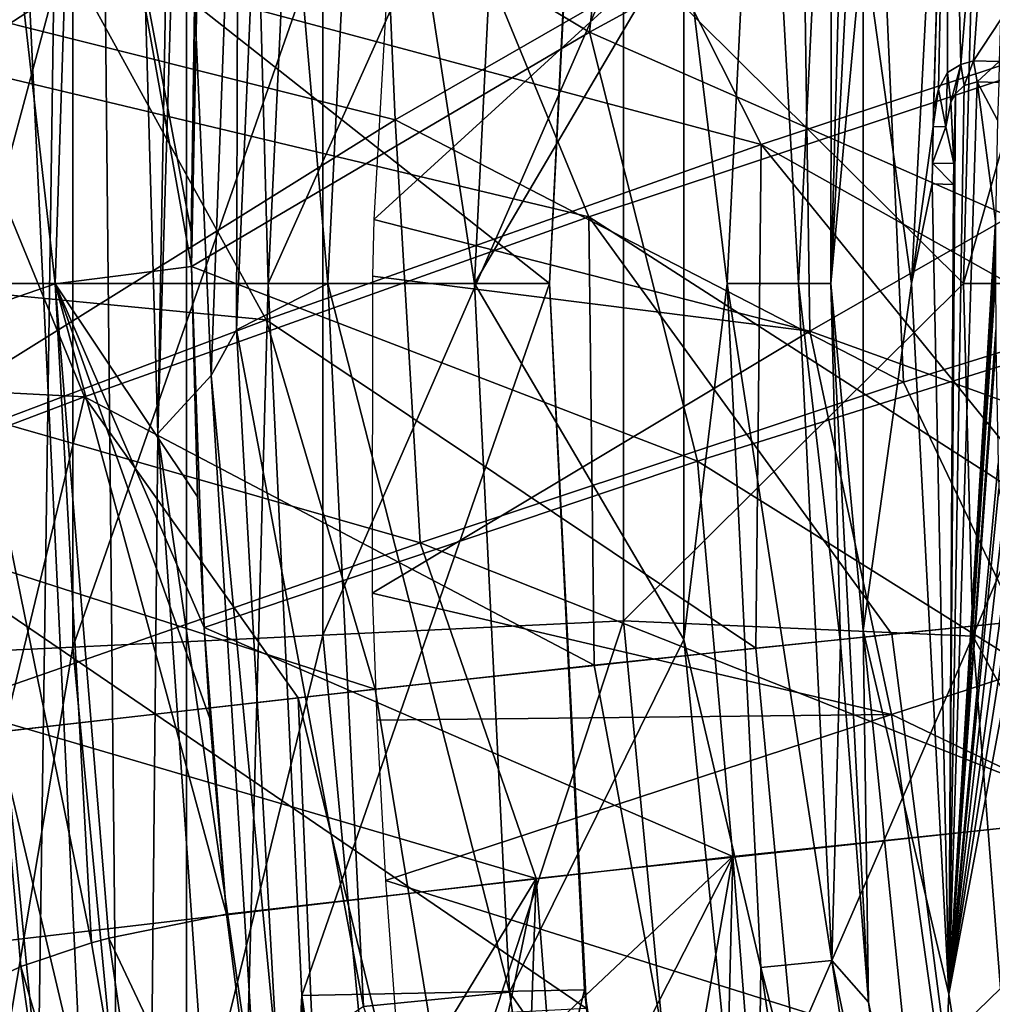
# Model space of a CAD drawing. Header units: millimetres. Extents: x -65 to 65, y -82 to 87.
# Tile 41 of 223: x -19.12 to -16.7, y 2.21 to 4.66. Entities that reach past the tile are written whole.
import ezdxf

# ---------------------------------------------------------------- set-up
doc = ezdxf.new("R2010")
doc.units = ezdxf.units.MM
doc.header["$LTSCALE"] = 101.851852
for name, color, linetype in [('10', 7, 'CONTINUOUS'), ('13', 7, 'CONTINUOUS'), ('14', 7, 'CONTINUOUS'), ('161', 7, 'CONTINUOUS'), ('162', 7, 'CONTINUOUS'), ('3', 7, 'CONTINUOUS'), ('469', 7, 'CONTINUOUS'), ('470', 7, 'CONTINUOUS'), ('471', 7, 'CONTINUOUS'), ('472', 7, 'CONTINUOUS'), ('473', 7, 'CONTINUOUS'), ('474', 7, 'CONTINUOUS'), ('477', 7, 'CONTINUOUS'), ('479', 7, 'CONTINUOUS'), ('482', 7, 'CONTINUOUS'), ('483', 7, 'CONTINUOUS'), ('484', 7, 'CONTINUOUS'), ('486', 7, 'CONTINUOUS'), ('488', 7, 'CONTINUOUS'), ('490', 7, 'CONTINUOUS'), ('494', 7, 'CONTINUOUS'), ('646', 7, 'CONTINUOUS'), ('647', 7, 'CONTINUOUS'), ('648', 7, 'CONTINUOUS'), ('649', 7, 'CONTINUOUS'), ('650', 7, 'CONTINUOUS'), ('651', 7, 'CONTINUOUS'), ('652', 7, 'CONTINUOUS'), ('653', 7, 'CONTINUOUS'), ('654', 7, 'CONTINUOUS'), ('655', 7, 'CONTINUOUS'), ('656', 7, 'CONTINUOUS'), ('657', 7, 'CONTINUOUS'), ('667', 7, 'CONTINUOUS'), ('668', 7, 'CONTINUOUS'), ('669', 7, 'CONTINUOUS'), ('670', 7, 'CONTINUOUS'), ('776', 7, 'CONTINUOUS'), ('801', 7, 'CONTINUOUS'), ('806', 7, 'CONTINUOUS'), ('807', 7, 'CONTINUOUS'), ('808', 7, 'CONTINUOUS'), ('809', 7, 'CONTINUOUS'), ('810', 7, 'CONTINUOUS')]:
    doc.layers.add(name, color=color, linetype=linetype)

msp = doc.modelspace()

# ---------------------------------------------------------------- linework, layer by layer
at = {"layer": '10', "color": 7, "linetype": 'CONTINUOUS', "true_color": 0xebebeb}
for points in [[(-18.162, 5.285, 122.3084), (-16.4056, 4.5964, 123.0203), (-16.9545, 5.9991, 122.5654), (-18.162, 5.285, 122.3084)], [(-16.4056, 4.5964, 123.0203), (-15.0671, 5.0062, 123.3398), (-16.9545, 5.9991, 122.5654), (-16.4056, 4.5964, 123.0203)], [(-19.2969, 4.5466, 122.0427), (-18.162, 5.285, 122.3084), (-19.616, 5.4623, 121.7437), (-19.2969, 4.5466, 122.0427)], [(-19.2969, 4.5466, 122.0427), (-17.7025, 4.1658, 122.6785), (-18.162, 5.285, 122.3084), (-19.2969, 4.5466, 122.0427)], [(-17.7025, 4.1658, 122.6785), (-16.4056, 4.5964, 123.0203), (-18.162, 5.285, 122.3084), (-17.7025, 4.1658, 122.6785)], [(-17.7025, 4.1658, 122.6785), (-16.2045, 3.2025, 123.3263), (-16.4056, 4.5964, 123.0203), (-17.7025, 4.1658, 122.6785)], [(-20.3599, 3.7912, 121.77), (-18.9569, 3.7184, 122.3161), (-19.2969, 4.5466, 122.0427), (-20.3599, 3.7912, 121.77)], [(-18.9569, 3.7184, 122.3161), (-17.7025, 4.1658, 122.6785), (-19.2969, 4.5466, 122.0427), (-18.9569, 3.7184, 122.3161)], [(-18.9569, 3.7184, 122.3161), (-17.6888, 3.0503, 122.8722), (-17.7025, 4.1658, 122.6785), (-18.9569, 3.7184, 122.3161)], [(-17.6888, 3.0503, 122.8722), (-16.9486, 3.128, 123.1042), (-17.7025, 4.1658, 122.6785), (-17.6888, 3.0503, 122.8722)], [(-16.9486, 3.128, 123.1042), (-16.2045, 3.2025, 123.3263), (-17.7025, 4.1658, 122.6785), (-16.9486, 3.128, 123.1042)], [(-20.1687, 3.2582, 121.9344), (-18.9569, 3.7184, 122.3161), (-20.3599, 3.7912, 121.77), (-20.1687, 3.2582, 121.9344)], [(-20.1687, 3.2582, 121.9344), (-19.1572, 2.886, 122.3786), (-18.9569, 3.7184, 122.3161), (-20.1687, 3.2582, 121.9344)], [(-19.1572, 2.886, 122.3786), (-18.4251, 2.9697, 122.6303), (-18.9569, 3.7184, 122.3161), (-19.1572, 2.886, 122.3786)], [(-18.4251, 2.9697, 122.6303), (-17.6888, 3.0503, 122.8722), (-18.9569, 3.7184, 122.3161), (-18.4251, 2.9697, 122.6303)]]:
    msp.add_3dface(points, dxfattribs=at)
at = {"layer": '13', "color": 7, "linetype": 'CONTINUOUS', "true_color": 0xebebeb}
for points in [[(-17.344, 2.5745, 120.8503), (-16.0738, 2.7083, 121.2532), (-16.857, -3.6906, 122.0085), (-17.344, 2.5745, 120.8503)], [(-16.857, -3.6906, 122.0085), (-16.0738, 2.7083, 121.2532), (-16.1232, -5.0346, 122.4742), (-16.857, -3.6906, 122.0085)], [(-18.6033, 2.4315, 120.4167), (-17.344, 2.5745, 120.8503), (-18.4838, 1.4991, 120.6059), (-18.6033, 2.4315, 120.4167)], [(-18.4838, 1.4991, 120.6059), (-17.344, 2.5745, 120.8503), (-18.3339, 0.635, 120.796), (-18.4838, 1.4991, 120.6059)], [(-18.3339, 0.635, 120.796), (-17.344, 2.5745, 120.8503), (-17.9483, -0.9069, 121.179), (-18.3339, 0.635, 120.796)], [(-17.9483, -0.9069, 121.179), (-17.344, 2.5745, 120.8503), (-17.4627, -2.317, 121.5767), (-17.9483, -0.9069, 121.179)], [(-17.4627, -2.317, 121.5767), (-17.344, 2.5745, 120.8503), (-16.857, -3.6906, 122.0085), (-17.4627, -2.317, 121.5767)]]:
    msp.add_3dface(points, dxfattribs=at)
at = {"layer": '14', "color": 7, "linetype": 'CONTINUOUS', "true_color": 0xebebeb}
for points in [[(-17.5355, 6.1546, 120.0946), (-17.7007, 4.6254, 120.3604), (-18.6674, 5.2058, 119.888), (-17.5355, 6.1546, 120.0946)], [(-16.6652, 5.1896, 120.6027), (-17.7007, 4.6254, 120.3604), (-17.5355, 6.1546, 120.0946), (-16.6652, 5.1896, 120.6027)], [(-17.7007, 4.6254, 120.3604), (-18.6907, 4.0422, 120.1089), (-18.6674, 5.2058, 119.888), (-17.7007, 4.6254, 120.3604)], [(-18.6674, 5.2058, 119.888), (-18.6907, 4.0422, 120.1089), (-18.6799, 4.9183, 119.9424), (-18.6674, 5.2058, 119.888)], [(-17.7007, 4.6254, 120.3604), (-16.6652, 5.1896, 120.6027), (-16.1712, 3.9535, 121.0066), (-17.7007, 4.6254, 120.3604)], [(-18.6799, 4.9183, 119.9424), (-18.6907, 4.0422, 120.1089), (-18.6914, 4.1286, 120.0925), (-18.6799, 4.9183, 119.9424)], [(-18.6907, 4.0422, 120.1089), (-17.7007, 4.6254, 120.3604), (-17.4316, 3.5584, 120.6547), (-18.6907, 4.0422, 120.1089)], [(-17.4316, 3.5584, 120.6547), (-17.7007, 4.6254, 120.3604), (-16.1712, 3.9535, 121.0066), (-17.4316, 3.5584, 120.6547)], [(-18.6756, 3.4698, 120.2179), (-18.6907, 4.0422, 120.1089), (-18.6591, 3.1445, 120.28), (-18.6756, 3.4698, 120.2179)], [(-18.6591, 3.1445, 120.28), (-18.6907, 4.0422, 120.1089), (-17.4316, 3.5584, 120.6547), (-18.6591, 3.1445, 120.28)], [(-16.0738, 2.7083, 121.2532), (-17.4316, 3.5584, 120.6547), (-16.1712, 3.9535, 121.0066), (-16.0738, 2.7083, 121.2532)], [(-17.344, 2.5745, 120.8503), (-18.6591, 3.1445, 120.28), (-17.4316, 3.5584, 120.6547), (-17.344, 2.5745, 120.8503)], [(-16.0738, 2.7083, 121.2532), (-17.344, 2.5745, 120.8503), (-17.4316, 3.5584, 120.6547), (-16.0738, 2.7083, 121.2532)], [(-17.344, 2.5745, 120.8503), (-18.6033, 2.4315, 120.4167), (-18.6591, 3.1445, 120.28), (-17.344, 2.5745, 120.8503)], [(-18.6591, 3.1445, 120.28), (-18.6033, 2.4315, 120.4167), (-18.6444, 2.9176, 120.3233), (-18.6591, 3.1445, 120.28)]]:
    msp.add_3dface(points, dxfattribs=at)
at = {"layer": '161', "color": 7, "linetype": 'CONTINUOUS', "true_color": 0xebebeb}
for points in [[(-18.6033, 2.4315, 120.4167), (-18.4838, 1.4991, 120.6059), (-18.896, 2.3711, 120.2528), (-18.6033, 2.4315, 120.4167)], [(-19.1148, 2.301, 119.9998), (-18.9395, 2.3596, 120.2152), (-18.666, 0.77, 120.5878), (-19.1148, 2.301, 119.9998)], [(-18.9395, 2.3596, 120.2152), (-18.896, 2.3711, 120.2528), (-18.666, 0.77, 120.5878), (-18.9395, 2.3596, 120.2152)], [(-18.896, 2.3711, 120.2528), (-18.4838, 1.4991, 120.6059), (-18.666, 0.77, 120.5878), (-18.896, 2.3711, 120.2528)], [(-19.1674, 2.2763, 119.8981), (-19.1148, 2.301, 119.9998), (-18.8848, 0.6915, 120.3364), (-19.1674, 2.2763, 119.8981)], [(-19.1148, 2.301, 119.9998), (-18.666, 0.77, 120.5878), (-18.8848, 0.6915, 120.3364), (-19.1148, 2.301, 119.9998)], [(-19.2331, 2.2293, 119.6872), (-19.1674, 2.2763, 119.8981), (-18.8848, 0.6915, 120.3364), (-19.2331, 2.2293, 119.6872)], [(-19.25, 2.1949, 119.5164), (-19.2331, 2.2293, 119.6872), (-19.0051, 0.6242, 120.0226), (-19.25, 2.1949, 119.5164)], [(-19.0051, 0.6242, 120.0226), (-19.2331, 2.2293, 119.6872), (-18.8848, 0.6915, 120.3364), (-19.0051, 0.6242, 120.0226)]]:
    msp.add_3dface(points, dxfattribs=at)
at = {"layer": '162', "color": 7, "linetype": 'CONTINUOUS', "true_color": 0xebebeb}
for points in [[(-19.0291, 3.9995, 119.9027), (-19.2084, 5.5673, 119.2735), (-18.9766, 5.6413, 119.5918), (-19.0291, 3.9995, 119.9027)], [(-18.6907, 4.0422, 120.1089), (-19.0291, 3.9995, 119.9027), (-18.9766, 5.6413, 119.5918), (-18.6907, 4.0422, 120.1089)], [(-18.6914, 4.1286, 120.0925), (-18.6907, 4.0422, 120.1089), (-18.9766, 5.6413, 119.5918), (-18.6914, 4.1286, 120.0925)], [(-18.6799, 4.9183, 119.9424), (-18.6914, 4.1286, 120.0925), (-18.9766, 5.6413, 119.5918), (-18.6799, 4.9183, 119.9424)], [(-19.2585, 3.9207, 119.5851), (-19.2084, 5.5673, 119.2735), (-19.0291, 3.9995, 119.9027), (-19.2585, 3.9207, 119.5851)], [(-18.6907, 4.0422, 120.1089), (-18.6756, 3.4698, 120.2179), (-19.0291, 3.9995, 119.9027), (-18.6907, 4.0422, 120.1089)], [(-18.9395, 2.3596, 120.2152), (-19.2585, 3.9207, 119.5851), (-19.0291, 3.9995, 119.9027), (-18.9395, 2.3596, 120.2152)], [(-18.6444, 2.9176, 120.3233), (-18.6033, 2.4315, 120.4167), (-19.0291, 3.9995, 119.9027), (-18.6444, 2.9176, 120.3233)], [(-19.0291, 3.9995, 119.9027), (-18.6033, 2.4315, 120.4167), (-18.896, 2.3711, 120.2528), (-19.0291, 3.9995, 119.9027)], [(-18.6756, 3.4698, 120.2179), (-18.6591, 3.1445, 120.28), (-19.0291, 3.9995, 119.9027), (-18.6756, 3.4698, 120.2179)], [(-18.6591, 3.1445, 120.28), (-18.6444, 2.9176, 120.3233), (-19.0291, 3.9995, 119.9027), (-18.6591, 3.1445, 120.28)], [(-18.9395, 2.3596, 120.2152), (-19.0291, 3.9995, 119.9027), (-18.896, 2.3711, 120.2528), (-18.9395, 2.3596, 120.2152)], [(-19.1674, 2.2763, 119.8981), (-19.2585, 3.9207, 119.5851), (-19.1148, 2.301, 119.9998), (-19.1674, 2.2763, 119.8981)], [(-19.1148, 2.301, 119.9998), (-19.2585, 3.9207, 119.5851), (-18.9395, 2.3596, 120.2152), (-19.1148, 2.301, 119.9998)]]:
    msp.add_3dface(points, dxfattribs=at)
at = {"layer": '3', "color": 7, "linetype": 'CONTINUOUS', "true_color": 0xebebeb}
for points in [[(-16.9486, 3.128, 123.1042), (-15.1999, -10.3544, 125.8276), (-16.2045, 3.2025, 123.3263), (-16.9486, 3.128, 123.1042)], [(-17.6888, 3.0503, 122.8722), (-15.1999, -10.3544, 125.8276), (-16.9486, 3.128, 123.1042), (-17.6888, 3.0503, 122.8722)], [(-18.4251, 2.9697, 122.6303), (-15.1999, -10.3544, 125.8276), (-17.6888, 3.0503, 122.8722), (-18.4251, 2.9697, 122.6303)], [(-19.1572, 2.886, 122.3786), (-17.8535, -10.5104, 124.9426), (-18.4251, 2.9697, 122.6303), (-19.1572, 2.886, 122.3786)], [(-17.8535, -10.5104, 124.9426), (-15.1999, -10.3544, 125.8276), (-18.4251, 2.9697, 122.6303), (-17.8535, -10.5104, 124.9426)], [(-19.8851, 2.7992, 122.1171), (-17.8535, -10.5104, 124.9426), (-19.1572, 2.886, 122.3786), (-19.8851, 2.7992, 122.1171)], [(-20.6086, 2.7095, 121.846), (-17.8535, -10.5104, 124.9426), (-19.8851, 2.7992, 122.1171), (-20.6086, 2.7095, 121.846)], [(-20.4679, -10.4635, 123.8771), (-17.8535, -10.5104, 124.9426), (-20.6086, 2.7095, 121.846), (-20.4679, -10.4635, 123.8771)]]:
    msp.add_3dface(points, dxfattribs=at)
at = {"layer": '469', "color": 7, "linetype": 'CONTINUOUS', "true_color": 0xebebeb}
msp.add_3dface([(-16.8308, 2.0829, 117.8924), (-15.3815, -6.611, 119.7721), (-15.483, 2.2241, 118.3324), (-16.8308, 2.0829, 117.8924)], dxfattribs=at)
at = {"layer": '470', "color": 7, "linetype": 'CONTINUOUS', "true_color": 0xebebeb}
for points in [[(-17.1706, 5.1329, 117.1961), (-16.018, 4.5325, 117.731), (-16.0077, 6.0793, 117.3909), (-17.1706, 5.1329, 117.1961)], [(-18.2367, 4.1596, 116.9947), (-17.1706, 5.1329, 117.1961), (-18.1765, 5.2212, 116.7951), (-18.2367, 4.1596, 116.9947)], [(-18.2367, 4.1596, 116.9947), (-17.1526, 3.8815, 117.4607), (-17.1706, 5.1329, 117.1961), (-18.2367, 4.1596, 116.9947)], [(-17.1526, 3.8815, 117.4607), (-16.018, 4.5325, 117.731), (-17.1706, 5.1329, 117.1961), (-17.1526, 3.8815, 117.4607)], [(-16.018, 4.5325, 117.731), (-17.1526, 3.8815, 117.4607), (-15.6684, 3.3455, 118.0788), (-16.018, 4.5325, 117.731)], [(-18.2402, 4.0184, 117.0213), (-17.1526, 3.8815, 117.4607), (-18.2367, 4.1596, 116.9947), (-18.2402, 4.0184, 117.0213)], [(-18.2411, 3.23, 117.1693), (-17.1526, 3.8815, 117.4607), (-18.2402, 4.0184, 117.0213), (-18.2411, 3.23, 117.1693)], [(-17.1526, 3.8815, 117.4607), (-18.2411, 3.23, 117.1693), (-16.9493, 2.9277, 117.7096), (-17.1526, 3.8815, 117.4607)], [(-15.6684, 3.3455, 118.0788), (-17.1526, 3.8815, 117.4607), (-16.9493, 2.9277, 117.7096), (-15.6684, 3.3455, 118.0788)], [(-15.483, 2.2241, 118.3324), (-15.6684, 3.3455, 118.0788), (-16.9493, 2.9277, 117.7096), (-15.483, 2.2241, 118.3324)], [(-16.9493, 2.9277, 117.7096), (-18.2411, 3.23, 117.1693), (-18.2298, 2.914, 117.2296), (-16.9493, 2.9277, 117.7096)], [(-18.2082, 2.5146, 117.3056), (-16.9493, 2.9277, 117.7096), (-18.2298, 2.914, 117.2296), (-18.2082, 2.5146, 117.3056)], [(-16.8308, 2.0829, 117.8924), (-16.9493, 2.9277, 117.7096), (-18.2082, 2.5146, 117.3056), (-16.8308, 2.0829, 117.8924)], [(-16.8308, 2.0829, 117.8924), (-15.483, 2.2241, 118.3324), (-16.9493, 2.9277, 117.7096), (-16.8308, 2.0829, 117.8924)], [(-18.1652, 1.931, 117.4156), (-16.8308, 2.0829, 117.8924), (-18.2082, 2.5146, 117.3056), (-18.1652, 1.931, 117.4156)]]:
    msp.add_3dface(points, dxfattribs=at)
at = {"layer": '471', "color": 7, "linetype": 'CONTINUOUS', "true_color": 0xebebeb}
for points in [[(-17.2872, 3.0928, 122.9995), (-16.0038, -10.5625, 125.6024), (-16.3339, 3.1897, 123.2885), (-17.2872, 3.0928, 122.9995)], [(-18.234, 2.9908, 122.6942), (-16.0038, -10.5625, 125.6024), (-17.2872, 3.0928, 122.9995), (-18.234, 2.9908, 122.6942)], [(-19.1742, 2.8839, 122.3726), (-16.0038, -10.5625, 125.6024), (-18.234, 2.9908, 122.6942), (-19.1742, 2.8839, 122.3726)], [(-20.1073, 2.772, 122.0351), (-18.555, -10.7204, 124.707), (-19.1742, 2.8839, 122.3726), (-20.1073, 2.772, 122.0351)], [(-18.555, -10.7204, 124.707), (-16.0038, -10.5625, 125.6024), (-19.1742, 2.8839, 122.3726), (-18.555, -10.7204, 124.707)], [(-21.033, 2.6551, 121.6816), (-18.555, -10.7204, 124.707), (-20.1073, 2.772, 122.0351), (-21.033, 2.6551, 121.6816)], [(-21.9511, 2.5333, 121.3123), (-18.555, -10.7204, 124.707), (-21.033, 2.6551, 121.6816), (-21.9511, 2.5333, 121.3123)], [(-21.0534, -10.9013, 123.6812), (-18.555, -10.7204, 124.707), (-21.9511, 2.5333, 121.3123), (-21.0534, -10.9013, 123.6812)]]:
    msp.add_3dface(points, dxfattribs=at)
at = {"layer": '472', "color": 7, "linetype": 'CONTINUOUS', "true_color": 0xebebeb}
for points in [[(-17.8734, 5.538, 122.3566), (-18.9976, 4.8078, 122.1038), (-17.2739, 4.3463, 122.7888), (-17.8734, 5.538, 122.3566)], [(-16.0026, 4.7654, 123.112), (-17.8734, 5.538, 122.3566), (-17.2739, 4.3463, 122.7888), (-16.0026, 4.7654, 123.112)], [(-18.9976, 4.8078, 122.1038), (-20.4057, 4.6566, 121.5955), (-20.0513, 4.0591, 121.8442), (-18.9976, 4.8078, 122.1038)], [(-18.9976, 4.8078, 122.1038), (-20.0513, 4.0591, 121.8442), (-18.5044, 3.91, 122.4459), (-18.9976, 4.8078, 122.1038)], [(-17.2739, 4.3463, 122.7888), (-18.9976, 4.8078, 122.1038), (-18.5044, 3.91, 122.4459), (-17.2739, 4.3463, 122.7888)], [(-15.3745, 3.2817, 123.561), (-16.0026, 4.7654, 123.112), (-17.2739, 4.3463, 122.7888), (-15.3745, 3.2817, 123.561)], [(-17.2872, 3.0928, 122.9995), (-17.2739, 4.3463, 122.7888), (-18.5044, 3.91, 122.4459), (-17.2872, 3.0928, 122.9995)], [(-17.2872, 3.0928, 122.9995), (-16.3339, 3.1897, 123.2885), (-17.2739, 4.3463, 122.7888), (-17.2872, 3.0928, 122.9995)], [(-16.3339, 3.1897, 123.2885), (-15.3745, 3.2817, 123.561), (-17.2739, 4.3463, 122.7888), (-16.3339, 3.1897, 123.2885)], [(-18.5044, 3.91, 122.4459), (-20.0513, 4.0591, 121.8442), (-19.6939, 3.46, 122.0847), (-18.5044, 3.91, 122.4459)], [(-18.234, 2.9908, 122.6942), (-18.5044, 3.91, 122.4459), (-19.6939, 3.46, 122.0847), (-18.234, 2.9908, 122.6942)], [(-18.234, 2.9908, 122.6942), (-17.2872, 3.0928, 122.9995), (-18.5044, 3.91, 122.4459), (-18.234, 2.9908, 122.6942)], [(-19.1742, 2.8839, 122.3726), (-18.234, 2.9908, 122.6942), (-19.6939, 3.46, 122.0847), (-19.1742, 2.8839, 122.3726)]]:
    msp.add_3dface(points, dxfattribs=at)
at = {"layer": '473', "color": 7, "linetype": 'CONTINUOUS', "true_color": 0xebebeb}
for points in [[(-17.8331, 2.5202, 120.686), (-16.4051, 2.6744, 121.1514), (-17.2831, -4.5213, 121.9868), (-17.8331, 2.5202, 120.686)], [(-17.2831, -4.5213, 121.9868), (-16.4051, 2.6744, 121.1514), (-16.3954, -6.0966, 122.5497), (-17.2831, -4.5213, 121.9868)], [(-19.2468, 2.3544, 120.1816), (-17.8331, 2.5202, 120.686), (-19.0055, 0.5909, 120.546), (-19.2468, 2.3544, 120.1816)], [(-19.0055, 0.5909, 120.546), (-17.8331, 2.5202, 120.686), (-18.595, -1.1515, 120.9728), (-19.0055, 0.5909, 120.546)], [(-18.595, -1.1515, 120.9728), (-17.8331, 2.5202, 120.686), (-18.0178, -2.871, 121.4581), (-18.595, -1.1515, 120.9728)], [(-18.0178, -2.871, 121.4581), (-17.8331, 2.5202, 120.686), (-17.2831, -4.5213, 121.9868), (-18.0178, -2.871, 121.4581)]]:
    msp.add_3dface(points, dxfattribs=at)
at = {"layer": '474', "color": 7, "linetype": 'CONTINUOUS', "true_color": 0xebebeb}
for points in [[(-16.9796, 5.0995, 120.5156), (-15.7065, 5.7626, 120.79), (-15.6822, 4.1378, 121.1272), (-16.9796, 5.0995, 120.5156)], [(-19.3162, 4.6909, 119.7429), (-18.2397, 5.6882, 119.9445), (-18.1839, 4.4076, 120.2283), (-19.3162, 4.6909, 119.7429)], [(-18.1839, 4.4076, 120.2283), (-18.2397, 5.6882, 119.9445), (-16.9796, 5.0995, 120.5156), (-18.1839, 4.4076, 120.2283)], [(-18.1839, 4.4076, 120.2283), (-16.9796, 5.0995, 120.5156), (-16.9199, 3.7543, 120.7957), (-18.1839, 4.4076, 120.2283)], [(-16.9796, 5.0995, 120.5156), (-15.6822, 4.1378, 121.1272), (-16.9199, 3.7543, 120.7957), (-16.9796, 5.0995, 120.5156)], [(-19.3214, 3.6984, 119.9287), (-19.3162, 4.6909, 119.7429), (-18.1839, 4.4076, 120.2283), (-19.3214, 3.6984, 119.9287)], [(-19.3214, 3.6984, 119.9287), (-18.1839, 4.4076, 120.2283), (-18.1217, 3.3548, 120.4436), (-19.3214, 3.6984, 119.9287)], [(-18.1839, 4.4076, 120.2283), (-16.9199, 3.7543, 120.7957), (-18.1217, 3.3548, 120.4436), (-18.1839, 4.4076, 120.2283)], [(-15.6822, 4.1378, 121.1272), (-16.4051, 2.6744, 121.1514), (-16.9199, 3.7543, 120.7957), (-15.6822, 4.1378, 121.1272)], [(-16.9199, 3.7543, 120.7957), (-16.4051, 2.6744, 121.1514), (-18.1217, 3.3548, 120.4436), (-16.9199, 3.7543, 120.7957)], [(-19.3214, 3.6984, 119.9287), (-18.1217, 3.3548, 120.4436), (-19.291, 2.9478, 120.0698), (-19.3214, 3.6984, 119.9287)], [(-18.1217, 3.3548, 120.4436), (-17.8331, 2.5202, 120.686), (-19.291, 2.9478, 120.0698), (-18.1217, 3.3548, 120.4436)], [(-16.4051, 2.6744, 121.1514), (-17.8331, 2.5202, 120.686), (-18.1217, 3.3548, 120.4436), (-16.4051, 2.6744, 121.1514)], [(-17.8331, 2.5202, 120.686), (-19.2468, 2.3544, 120.1816), (-19.291, 2.9478, 120.0698), (-17.8331, 2.5202, 120.686)]]:
    msp.add_3dface(points, dxfattribs=at)
at = {"layer": '477', "color": 7, "linetype": 'CONTINUOUS'}
for points in [[(-18.645, 10.9044, 91.1), (-18.774, 3.627, 91.1), (-18.9582, 9.991, 91.1), (-18.645, 10.9044, 91.1)], [(-18.7181, 5.4932, 91.1), (-18.774, 3.627, 91.1), (-18.645, 10.9044, 91.1), (-18.7181, 5.4932, 91.1)], [(-19.2273, 9.061, 91.1), (-18.9582, 9.991, 91.1), (-19.1205, -1.4504, 91.1), (-19.2273, 9.061, 91.1)], [(-19.1205, -1.4504, 91.1), (-18.9582, 9.991, 91.1), (-18.8327, -2.3745, 91.1), (-19.1205, -1.4504, 91.1)], [(-18.9582, 9.991, 91.1), (-18.774, 3.627, 91.1), (-18.8327, -2.3745, 91.1), (-18.9582, 9.991, 91.1)], [(-18.774, 3.627, 91.1), (-18.6441, 1.7651, 91.1), (-18.8327, -2.3745, 91.1), (-18.774, 3.627, 91.1)]]:
    msp.add_3dface(points, dxfattribs=at)
at = {"layer": '479', "color": 7, "linetype": 'CONTINUOUS'}
for points in [[(-19.4772, 3.0722, 94.7417), (-18.9855, 4.9044, 96.4093), (-19.4772, 4.9278, 94.7417), (-19.4772, 3.0722, 94.7417)], [(-18.9855, 3.0956, 96.4093), (-18.9855, 4.9044, 96.4093), (-19.4772, 3.0722, 94.7417), (-18.9855, 3.0956, 96.4093)], [(-18.9855, 3.0956, 96.4093), (-18.3639, 4.8748, 98.0328), (-18.9855, 4.9044, 96.4093), (-18.9855, 3.0956, 96.4093)], [(-18.3639, 3.1252, 98.0328), (-18.3639, 4.8748, 98.0328), (-18.9855, 3.0956, 96.4093), (-18.3639, 3.1252, 98.0328)], [(-18.3639, 3.1252, 98.0328), (-17.6161, 4.8392, 99.6021), (-18.3639, 4.8748, 98.0328), (-18.3639, 3.1252, 98.0328)], [(-16.7705, 4, 101.1), (-16.7474, 4.8772, 101.1), (-17.6161, 4.8392, 99.6021), (-16.7705, 4, 101.1)], [(-17.6161, 3.1608, 99.6021), (-17.6161, 4.8392, 99.6021), (-18.3639, 3.1252, 98.0328), (-17.6161, 3.1608, 99.6021)], [(-17.6161, 3.1608, 99.6021), (-16.7705, 4, 101.1), (-17.6161, 4.8392, 99.6021), (-17.6161, 3.1608, 99.6021)], [(-16.7474, 3.1228, 101.1), (-16.7705, 4, 101.1), (-17.6161, 3.1608, 99.6021), (-16.7474, 3.1228, 101.1)], [(-18.1976, 1.3836, 98.0328), (-17.6161, 3.1608, 99.6021), (-18.3639, 3.1252, 98.0328), (-18.1976, 1.3836, 98.0328)], [(-17.4566, 1.4901, 99.6021), (-17.6161, 3.1608, 99.6021), (-18.1976, 1.3836, 98.0328), (-17.4566, 1.4901, 99.6021)], [(-17.4566, 1.4901, 99.6021), (-16.7474, 3.1228, 101.1), (-17.6161, 3.1608, 99.6021), (-17.4566, 1.4901, 99.6021)], [(-18.8136, 1.295, 96.4093), (-18.3639, 3.1252, 98.0328), (-18.9855, 3.0956, 96.4093), (-18.8136, 1.295, 96.4093)], [(-18.1976, 1.3836, 98.0328), (-18.3639, 3.1252, 98.0328), (-18.8136, 1.295, 96.4093), (-18.1976, 1.3836, 98.0328)], [(-16.6785, 2.2463, 101.1), (-16.7474, 3.1228, 101.1), (-17.4566, 1.4901, 99.6021), (-16.6785, 2.2463, 101.1)], [(-19.3008, 1.225, 94.7417), (-18.9855, 3.0956, 96.4093), (-19.4772, 3.0722, 94.7417), (-19.3008, 1.225, 94.7417)], [(-18.8136, 1.295, 96.4093), (-18.9855, 3.0956, 96.4093), (-19.3008, 1.225, 94.7417), (-18.8136, 1.295, 96.4093)], [(-16.5641, 1.3771, 101.1), (-16.6785, 2.2463, 101.1), (-17.4566, 1.4901, 99.6021), (-16.5641, 1.3771, 101.1)]]:
    msp.add_3dface(points, dxfattribs=at)
at = {"layer": '482', "color": 7, "linetype": 'CONTINUOUS'}
for points in [[(-16.8072, 5.7675, 91.1), (-16.5305, 7.5139, 91.1), (-16.7773, 4.5448, 91.1), (-16.8072, 5.7675, 91.1)], [(-16.7773, 4.5448, 91.1), (-16.5305, 7.5139, 91.1), (-16.7451, 4.5542, 91.1), (-16.7773, 4.5448, 91.1)], [(-16.7451, 4.5542, 91.1), (-16.5305, 7.5139, 91.1), (-16.6781, 4.6563, 91.1), (-16.7451, 4.5542, 91.1)], [(-16.9, 4, 91.1), (-16.8072, 5.7675, 91.1), (-16.846, 4.3906, 91.1), (-16.9, 4, 91.1)], [(-16.846, 4.3906, 91.1), (-16.8072, 5.7675, 91.1), (-16.8447, 4.4322, 91.1), (-16.846, 4.3906, 91.1)], [(-16.8447, 4.4322, 91.1), (-16.8072, 5.7675, 91.1), (-16.8325, 4.484, 91.1), (-16.8447, 4.4322, 91.1)], [(-16.8325, 4.484, 91.1), (-16.8072, 5.7675, 91.1), (-16.8099, 4.5249, 91.1), (-16.8325, 4.484, 91.1)], [(-16.8099, 4.5249, 91.1), (-16.8072, 5.7675, 91.1), (-16.7773, 4.5448, 91.1), (-16.8099, 4.5249, 91.1)], [(-16.6813, 4.5522, 91.1), (-16.7451, 4.5542, 91.1), (-16.6781, 4.6563, 91.1), (-16.6813, 4.5522, 91.1)], [(-16.7361, 4.5018, 91.1), (-16.8072, 2.2325, 91.1), (-16.7683, 4.4924, 91.1), (-16.7361, 4.5018, 91.1)], [(-16.8072, 2.2325, 91.1), (-16.7361, 4.5018, 91.1), (-16.6908, 4.1555, 91.1), (-16.8072, 2.2325, 91.1)], [(-16.7683, 4.4924, 91.1), (-16.8072, 2.2325, 91.1), (-16.7903, 4.4722, 91.1), (-16.7683, 4.4924, 91.1)], [(-16.6829, 4.5001, 91.1), (-16.6859, 4.4064, 91.1), (-16.7361, 4.5018, 91.1), (-16.6829, 4.5001, 91.1)], [(-16.7361, 4.5018, 91.1), (-16.6859, 4.4064, 91.1), (-16.6908, 4.1555, 91.1), (-16.7361, 4.5018, 91.1)], [(-16.7903, 4.4722, 91.1), (-16.8072, 2.2325, 91.1), (-16.7942, 4.2989, 91.1), (-16.7903, 4.4722, 91.1)], [(-16.8015, 4.4517, 91.1), (-16.7903, 4.4722, 91.1), (-16.7942, 4.2989, 91.1), (-16.8015, 4.4517, 91.1)], [(-16.8141, 4.3896, 91.1), (-16.8015, 4.4517, 91.1), (-16.7942, 4.2989, 91.1), (-16.8141, 4.3896, 91.1)], [(-16.9, 4, 91.1), (-16.846, 4.3906, 91.1), (-16.8482, 4.2477, 91.1), (-16.9, 4, 91.1)], [(-16.8482, 4.2477, 91.1), (-16.846, 4.3906, 91.1), (-16.8474, 4.2998, 91.1), (-16.8482, 4.2477, 91.1)], [(-16.846, 4.3906, 91.1), (-16.8141, 4.3896, 91.1), (-16.8474, 4.2998, 91.1), (-16.846, 4.3906, 91.1)], [(-16.8474, 4.2998, 91.1), (-16.8141, 4.3896, 91.1), (-16.7942, 4.2989, 91.1), (-16.8474, 4.2998, 91.1)], [(-16.8072, 2.2325, 91.1), (-16.795, 4.2468, 91.1), (-16.7942, 4.2989, 91.1), (-16.8072, 2.2325, 91.1)], [(-16.8072, 2.2325, 91.1), (-16.9, 4, 91.1), (-16.8482, 4.2477, 91.1), (-16.8072, 2.2325, 91.1)], [(-16.795, 4.2468, 91.1), (-16.8072, 2.2325, 91.1), (-16.8482, 4.2477, 91.1), (-16.795, 4.2468, 91.1)], [(-16.6907, 4.1034, 91.1), (-16.8072, 2.2325, 91.1), (-16.6908, 4.1555, 91.1), (-16.6907, 4.1034, 91.1)], [(-16.6906, 4.0513, 91.1), (-16.8072, 2.2325, 91.1), (-16.6907, 4.1034, 91.1), (-16.6906, 4.0513, 91.1)], [(-16.6905, 4.0097, 91.1), (-16.8072, 2.2325, 91.1), (-16.6906, 4.0513, 91.1), (-16.6905, 4.0097, 91.1)], [(-16.6902, 3.8847, 91.1), (-16.8072, 2.2325, 91.1), (-16.6905, 4.0097, 91.1), (-16.6902, 3.8847, 91.1)], [(-16.6901, 3.843, 91.1), (-16.8072, 2.2325, 91.1), (-16.6902, 3.8847, 91.1), (-16.6901, 3.843, 91.1)], [(-16.8072, 2.2325, 91.1), (-16.6901, 3.843, 91.1), (-16.6845, 3.5526, 91.1), (-16.8072, 2.2325, 91.1)], [(-16.6826, 3.4901, 91.1), (-16.8072, 2.2325, 91.1), (-16.6845, 3.5526, 91.1), (-16.6826, 3.4901, 91.1)], [(-16.6702, 3.4279, 91.1), (-16.8072, 2.2325, 91.1), (-16.6826, 3.4901, 91.1), (-16.6702, 3.4279, 91.1)], [(-16.648, 3.3973, 91.1), (-16.8072, 2.2325, 91.1), (-16.6702, 3.4279, 91.1), (-16.648, 3.3973, 91.1)], [(-16.6261, 3.3771, 91.1), (-16.8072, 2.2325, 91.1), (-16.648, 3.3973, 91.1), (-16.6261, 3.3771, 91.1)], [(-16.5939, 3.3676, 91.1), (-16.8072, 2.2325, 91.1), (-16.6261, 3.3771, 91.1), (-16.5939, 3.3676, 91.1)], [(-16.5305, 0.4861, 91.1), (-16.8072, 2.2325, 91.1), (-16.5939, 3.3676, 91.1), (-16.5305, 0.4861, 91.1)]]:
    msp.add_3dface(points, dxfattribs=at)
at = {"layer": '483', "color": 7, "linetype": 'CONTINUOUS'}
for points in [[(-18.2626, 5.7987, 92.9523), (-18.351, 4, 92.9523), (-18.4994, 5.7139, 91.2812), (-18.2626, 5.7987, 92.9523)], [(-18.351, 4, 92.9523), (-18.2626, 5.7987, 92.9523), (-17.9864, 4, 94.6006), (-18.351, 4, 92.9523)], [(-17.9864, 4, 94.6006), (-18.2626, 5.7987, 92.9523), (-17.8998, 5.763, 94.6006), (-17.9864, 4, 94.6006)], [(-17.9864, 4, 94.6006), (-17.8998, 5.763, 94.6006), (-17.466, 4.8858, 96.2102), (-17.9864, 4, 94.6006)], [(-18.4994, 5.7139, 91.2812), (-18.351, 4, 92.9523), (-18.5782, 3.8852, 91.2812), (-18.4994, 5.7139, 91.2812)], [(-17.466, 3.1142, 96.2102), (-17.9864, 4, 94.6006), (-17.466, 4.8858, 96.2102), (-17.466, 3.1142, 96.2102)], [(-18.351, 4, 92.9523), (-18.2626, 2.2013, 92.9523), (-18.5782, 3.8852, 91.2812), (-18.351, 4, 92.9523)], [(-18.2626, 2.2013, 92.9523), (-18.351, 4, 92.9523), (-17.8998, 2.237, 94.6006), (-18.2626, 2.2013, 92.9523)], [(-17.8998, 2.237, 94.6006), (-18.351, 4, 92.9523), (-17.9864, 4, 94.6006), (-17.8998, 2.237, 94.6006)], [(-17.8998, 2.237, 94.6006), (-17.9864, 4, 94.6006), (-17.466, 3.1142, 96.2102), (-17.8998, 2.237, 94.6006)], [(-18.5782, 3.8852, 91.2812), (-18.2626, 2.2013, 92.9523), (-18.4768, 2.0576, 91.2812), (-18.5782, 3.8852, 91.2812)], [(-17.2868, 1.3518, 96.2102), (-17.8998, 2.237, 94.6006), (-17.466, 3.1142, 96.2102), (-17.2868, 1.3518, 96.2102)], [(-17.6408, 0.491, 94.6006), (-18.2626, 2.2013, 92.9523), (-17.8998, 2.237, 94.6006), (-17.6408, 0.491, 94.6006)], [(-17.6408, 0.491, 94.6006), (-17.8998, 2.237, 94.6006), (-17.2868, 1.3518, 96.2102), (-17.6408, 0.491, 94.6006)]]:
    msp.add_3dface(points, dxfattribs=at)
at = {"layer": '484', "color": 7, "linetype": 'CONTINUOUS'}
for points in [[(-17.0063, 5.7874, 91.3), (-17.1, 4, 91.3), (-17.0063, 5.7874, 96.1433), (-17.0063, 5.7874, 91.3)], [(-17.0063, 5.7874, 96.1433), (-17.1, 4, 91.3), (-17.0766, 4.8949, 96.1433), (-17.0063, 5.7874, 96.1433)], [(-17.0766, 4.8949, 96.1433), (-17.1, 4, 91.3), (-17.1, 4, 96.1433), (-17.0766, 4.8949, 96.1433)], [(-17.1, 4, 91.3), (-17.0063, 2.2126, 91.3), (-17.1, 4, 96.1433), (-17.1, 4, 91.3)], [(-17.1, 4, 96.1433), (-17.0063, 2.2126, 91.3), (-17.0766, 3.1051, 96.1433), (-17.1, 4, 96.1433)], [(-17.0766, 3.1051, 96.1433), (-17.0063, 2.2126, 91.3), (-17.0063, 2.2126, 96.1433), (-17.0766, 3.1051, 96.1433)], [(-17.0063, 2.2126, 91.3), (-16.7263, 0.4447, 91.3), (-17.0063, 2.2126, 96.1433), (-17.0063, 2.2126, 91.3)], [(-17.0063, 2.2126, 96.1433), (-16.7263, 0.4447, 91.3), (-16.8895, 1.325, 96.1433), (-17.0063, 2.2126, 96.1433)]]:
    msp.add_3dface(points, dxfattribs=at)
at = {"layer": '486', "color": 7, "linetype": 'CONTINUOUS'}
for points in [[(-18.4994, 5.7139, 91.2812), (-18.5782, 3.8852, 91.2812), (-18.5731, 5.6139, 91.1521), (-18.4994, 5.7139, 91.2812)], [(-18.7181, 5.4932, 91.1), (-18.5731, 5.6139, 91.1521), (-18.6417, 3.7714, 91.1521), (-18.7181, 5.4932, 91.1)], [(-18.5731, 5.6139, 91.1521), (-18.5782, 3.8852, 91.2812), (-18.6417, 3.7714, 91.1521), (-18.5731, 5.6139, 91.1521)], [(-18.774, 3.627, 91.1), (-18.7181, 5.4932, 91.1), (-18.6417, 3.7714, 91.1521), (-18.774, 3.627, 91.1)], [(-18.5782, 3.8852, 91.2812), (-18.4768, 2.0576, 91.2812), (-18.6417, 3.7714, 91.1521), (-18.5782, 3.8852, 91.2812)], [(-18.774, 3.627, 91.1), (-18.6417, 3.7714, 91.1521), (-18.5279, 1.9311, 91.1521), (-18.774, 3.627, 91.1)], [(-18.6417, 3.7714, 91.1521), (-18.4768, 2.0576, 91.2812), (-18.5279, 1.9311, 91.1521), (-18.6417, 3.7714, 91.1521)], [(-18.6441, 1.7651, 91.1), (-18.774, 3.627, 91.1), (-18.5279, 1.9311, 91.1521), (-18.6441, 1.7651, 91.1)]]:
    msp.add_3dface(points, dxfattribs=at)
at = {"layer": '488', "color": 7, "linetype": 'CONTINUOUS'}
for points in [[(-17.466, 4.8858, 96.2102), (-17.2748, 5.7014, 96.3346), (-17.3584, 4, 96.3346), (-17.466, 4.8858, 96.2102)], [(-17.2748, 5.7014, 96.3346), (-17.1808, 4, 96.3039), (-17.3584, 4, 96.3346), (-17.2748, 5.7014, 96.3346)], [(-17.0981, 5.684, 96.3039), (-17.1808, 4, 96.3039), (-17.2748, 5.7014, 96.3346), (-17.0981, 5.684, 96.3039)], [(-17.0981, 5.684, 96.3039), (-17.1, 4, 96.1433), (-17.1808, 4, 96.3039), (-17.0981, 5.684, 96.3039)], [(-17.0766, 4.8949, 96.1433), (-17.1, 4, 96.1433), (-17.0981, 5.684, 96.3039), (-17.0766, 4.8949, 96.1433)], [(-17.466, 3.1142, 96.2102), (-17.466, 4.8858, 96.2102), (-17.3584, 4, 96.3346), (-17.466, 3.1142, 96.2102)], [(-17.466, 3.1142, 96.2102), (-17.3584, 4, 96.3346), (-17.2748, 2.2986, 96.3346), (-17.466, 3.1142, 96.2102)], [(-17.1808, 4, 96.3039), (-17.0981, 2.316, 96.3039), (-17.3584, 4, 96.3346), (-17.1808, 4, 96.3039)], [(-17.3584, 4, 96.3346), (-17.0981, 2.316, 96.3039), (-17.2748, 2.2986, 96.3346), (-17.3584, 4, 96.3346)], [(-17.1, 4, 96.1433), (-17.0766, 3.1051, 96.1433), (-17.1808, 4, 96.3039), (-17.1, 4, 96.1433)], [(-17.1808, 4, 96.3039), (-17.0766, 3.1051, 96.1433), (-17.0981, 2.316, 96.3039), (-17.1808, 4, 96.3039)], [(-17.2868, 1.3518, 96.2102), (-17.466, 3.1142, 96.2102), (-17.2748, 2.2986, 96.3346), (-17.2868, 1.3518, 96.2102)], [(-17.0766, 3.1051, 96.1433), (-17.0063, 2.2126, 96.1433), (-17.0981, 2.316, 96.3039), (-17.0766, 3.1051, 96.1433)], [(-17.0981, 2.316, 96.3039), (-16.8507, 0.6482, 96.3039), (-17.2748, 2.2986, 96.3346), (-17.0981, 2.316, 96.3039)], [(-17.0063, 2.2126, 96.1433), (-16.8895, 1.325, 96.1433), (-17.0981, 2.316, 96.3039), (-17.0063, 2.2126, 96.1433)], [(-17.0981, 2.316, 96.3039), (-16.8895, 1.325, 96.1433), (-16.8507, 0.6482, 96.3039), (-17.0981, 2.316, 96.3039)], [(-17.2868, 1.3518, 96.2102), (-17.2748, 2.2986, 96.3346), (-17.0248, 0.6135, 96.3346), (-17.2868, 1.3518, 96.2102)], [(-17.2748, 2.2986, 96.3346), (-16.8507, 0.6482, 96.3039), (-17.0248, 0.6135, 96.3346), (-17.2748, 2.2986, 96.3346)]]:
    msp.add_3dface(points, dxfattribs=at)
at = {"layer": '490', "color": 7, "linetype": 'CONTINUOUS'}
for points in [[(-17.1, 4, 91.3), (-17.0063, 5.7874, 91.3), (-17.0195, 4.8631, 91.1586), (-17.1, 4, 91.3)], [(-16.8072, 5.7675, 91.1), (-16.9, 4, 91.1), (-17.0195, 4.8631, 91.1586), (-16.8072, 5.7675, 91.1)], [(-17.1, 4, 91.3), (-17.0195, 4.8631, 91.1586), (-17.0195, 3.1369, 91.1586), (-17.1, 4, 91.3)], [(-17.0195, 4.8631, 91.1586), (-16.9, 4, 91.1), (-17.0195, 3.1369, 91.1586), (-17.0195, 4.8631, 91.1586)], [(-17.0063, 2.2126, 91.3), (-17.1, 4, 91.3), (-17.0195, 3.1369, 91.1586), (-17.0063, 2.2126, 91.3)], [(-16.9, 4, 91.1), (-16.8072, 2.2325, 91.1), (-17.0195, 3.1369, 91.1586), (-16.9, 4, 91.1)], [(-17.0195, 3.1369, 91.1586), (-16.8072, 2.2325, 91.1), (-16.8449, 1.4195, 91.1586), (-17.0195, 3.1369, 91.1586)], [(-17.0063, 2.2126, 91.3), (-17.0195, 3.1369, 91.1586), (-16.8449, 1.4195, 91.1586), (-17.0063, 2.2126, 91.3)], [(-16.8072, 2.2325, 91.1), (-16.5305, 0.4861, 91.1), (-16.8449, 1.4195, 91.1586), (-16.8072, 2.2325, 91.1)], [(-16.7263, 0.4447, 91.3), (-17.0063, 2.2126, 91.3), (-16.8449, 1.4195, 91.1586), (-16.7263, 0.4447, 91.3)]]:
    msp.add_3dface(points, dxfattribs=at)
at = {"layer": '494', "color": 7, "linetype": 'CONTINUOUS'}
for points in [[(-16.8099, 4.5249, 91.2), (-16.7773, 4.5448, 91.2), (-16.8015, 4.4517, 91.2), (-16.8099, 4.5249, 91.2)], [(-16.8015, 4.4517, 91.2), (-16.7773, 4.5448, 91.2), (-16.7903, 4.4722, 91.2), (-16.8015, 4.4517, 91.2)], [(-16.7903, 4.4722, 91.2), (-16.7773, 4.5448, 91.2), (-16.7683, 4.4924, 91.2), (-16.7903, 4.4722, 91.2)], [(-16.7773, 4.5448, 91.2), (-16.7451, 4.5542, 91.2), (-16.7683, 4.4924, 91.2), (-16.7773, 4.5448, 91.2)], [(-16.7683, 4.4924, 91.2), (-16.7451, 4.5542, 91.2), (-16.7361, 4.5018, 91.2), (-16.7683, 4.4924, 91.2)], [(-16.7451, 4.5542, 91.2), (-16.6813, 4.5522, 91.2), (-16.7361, 4.5018, 91.2), (-16.7451, 4.5542, 91.2)], [(-16.7361, 4.5018, 91.2), (-16.6813, 4.5522, 91.2), (-16.6829, 4.5001, 91.2), (-16.7361, 4.5018, 91.2)], [(-16.8325, 4.484, 91.2), (-16.8099, 4.5249, 91.2), (-16.8141, 4.3896, 91.2), (-16.8325, 4.484, 91.2)], [(-16.8141, 4.3896, 91.2), (-16.8099, 4.5249, 91.2), (-16.8015, 4.4517, 91.2), (-16.8141, 4.3896, 91.2)], [(-16.8447, 4.4322, 91.2), (-16.8325, 4.484, 91.2), (-16.846, 4.3906, 91.2), (-16.8447, 4.4322, 91.2)], [(-16.846, 4.3906, 91.2), (-16.8325, 4.484, 91.2), (-16.8141, 4.3896, 91.2), (-16.846, 4.3906, 91.2)], [(-16.8474, 4.2998, 91.2), (-16.795, 4.2468, 91.2), (-16.8482, 4.2477, 91.2), (-16.8474, 4.2998, 91.2)], [(-16.7942, 4.2989, 91.2), (-16.795, 4.2468, 91.2), (-16.8474, 4.2998, 91.2), (-16.7942, 4.2989, 91.2)]]:
    msp.add_3dface(points, dxfattribs=at)
at = {"layer": '646', "color": 7, "linetype": 'CONTINUOUS'}
for points in [[(-16.6829, 4.5001, 91.1), (-16.7361, 4.5018, 91.1), (-16.7361, 4.5018, 91.2), (-16.6829, 4.5001, 91.1)], [(-16.6829, 4.5001, 91.1), (-16.7361, 4.5018, 91.2), (-16.6829, 4.5001, 91.2), (-16.6829, 4.5001, 91.1)]]:
    msp.add_3dface(points, dxfattribs=at)
at = {"layer": '647', "color": 7, "linetype": 'CONTINUOUS'}
for points in [[(-16.7361, 4.5018, 91.1), (-16.7683, 4.4924, 91.1), (-16.7683, 4.4924, 91.2), (-16.7361, 4.5018, 91.1)], [(-16.7361, 4.5018, 91.1), (-16.7683, 4.4924, 91.2), (-16.7361, 4.5018, 91.2), (-16.7361, 4.5018, 91.1)]]:
    msp.add_3dface(points, dxfattribs=at)
at = {"layer": '648', "color": 7, "linetype": 'CONTINUOUS'}
for points in [[(-16.7683, 4.4924, 91.1), (-16.7903, 4.4722, 91.1), (-16.7903, 4.4722, 91.2), (-16.7683, 4.4924, 91.1)], [(-16.7683, 4.4924, 91.1), (-16.7903, 4.4722, 91.2), (-16.7683, 4.4924, 91.2), (-16.7683, 4.4924, 91.1)]]:
    msp.add_3dface(points, dxfattribs=at)
at = {"layer": '649', "color": 7, "linetype": 'CONTINUOUS'}
for points in [[(-16.7903, 4.4722, 91.1), (-16.8015, 4.4517, 91.1), (-16.8015, 4.4517, 91.2), (-16.7903, 4.4722, 91.1)], [(-16.7903, 4.4722, 91.1), (-16.8015, 4.4517, 91.2), (-16.7903, 4.4722, 91.2), (-16.7903, 4.4722, 91.1)]]:
    msp.add_3dface(points, dxfattribs=at)
at = {"layer": '650', "color": 7, "linetype": 'CONTINUOUS'}
for points in [[(-16.8015, 4.4517, 91.1), (-16.8141, 4.3896, 91.1), (-16.8141, 4.3896, 91.2), (-16.8015, 4.4517, 91.1)], [(-16.8015, 4.4517, 91.1), (-16.8141, 4.3896, 91.2), (-16.8015, 4.4517, 91.2), (-16.8015, 4.4517, 91.1)]]:
    msp.add_3dface(points, dxfattribs=at)
at = {"layer": '651', "color": 7, "linetype": 'CONTINUOUS'}
for points in [[(-16.8141, 4.3896, 91.1), (-16.846, 4.3906, 91.1), (-16.846, 4.3906, 91.2), (-16.8141, 4.3896, 91.1)], [(-16.8141, 4.3896, 91.1), (-16.846, 4.3906, 91.2), (-16.8141, 4.3896, 91.2), (-16.8141, 4.3896, 91.1)]]:
    msp.add_3dface(points, dxfattribs=at)
at = {"layer": '652', "color": 7, "linetype": 'CONTINUOUS'}
for points in [[(-16.846, 4.3906, 91.1), (-16.8447, 4.4322, 91.1), (-16.8447, 4.4322, 91.2), (-16.846, 4.3906, 91.1)], [(-16.846, 4.3906, 91.1), (-16.8447, 4.4322, 91.2), (-16.846, 4.3906, 91.2), (-16.846, 4.3906, 91.1)]]:
    msp.add_3dface(points, dxfattribs=at)
at = {"layer": '653', "color": 7, "linetype": 'CONTINUOUS'}
for points in [[(-16.8447, 4.4322, 91.1), (-16.8325, 4.484, 91.1), (-16.8325, 4.484, 91.2), (-16.8447, 4.4322, 91.1)], [(-16.8447, 4.4322, 91.1), (-16.8325, 4.484, 91.2), (-16.8447, 4.4322, 91.2), (-16.8447, 4.4322, 91.1)]]:
    msp.add_3dface(points, dxfattribs=at)
at = {"layer": '654', "color": 7, "linetype": 'CONTINUOUS'}
for points in [[(-16.8325, 4.484, 91.1), (-16.8099, 4.5249, 91.1), (-16.8099, 4.5249, 91.2), (-16.8325, 4.484, 91.1)], [(-16.8325, 4.484, 91.1), (-16.8099, 4.5249, 91.2), (-16.8325, 4.484, 91.2), (-16.8325, 4.484, 91.1)]]:
    msp.add_3dface(points, dxfattribs=at)
at = {"layer": '655', "color": 7, "linetype": 'CONTINUOUS'}
for points in [[(-16.8099, 4.5249, 91.1), (-16.7773, 4.5448, 91.1), (-16.7773, 4.5448, 91.2), (-16.8099, 4.5249, 91.1)], [(-16.8099, 4.5249, 91.1), (-16.7773, 4.5448, 91.2), (-16.8099, 4.5249, 91.2), (-16.8099, 4.5249, 91.1)]]:
    msp.add_3dface(points, dxfattribs=at)
at = {"layer": '656', "color": 7, "linetype": 'CONTINUOUS'}
for points in [[(-16.7773, 4.5448, 91.1), (-16.7451, 4.5542, 91.1), (-16.7451, 4.5542, 91.2), (-16.7773, 4.5448, 91.1)], [(-16.7773, 4.5448, 91.1), (-16.7451, 4.5542, 91.2), (-16.7773, 4.5448, 91.2), (-16.7773, 4.5448, 91.1)]]:
    msp.add_3dface(points, dxfattribs=at)
at = {"layer": '657', "color": 7, "linetype": 'CONTINUOUS'}
for points in [[(-16.7451, 4.5542, 91.1), (-16.6813, 4.5522, 91.1), (-16.6813, 4.5522, 91.2), (-16.7451, 4.5542, 91.1)], [(-16.7451, 4.5542, 91.1), (-16.6813, 4.5522, 91.2), (-16.7451, 4.5542, 91.2), (-16.7451, 4.5542, 91.1)]]:
    msp.add_3dface(points, dxfattribs=at)
at = {"layer": '667', "color": 7, "linetype": 'CONTINUOUS'}
for points in [[(-16.795, 4.2468, 91.1), (-16.8482, 4.2477, 91.1), (-16.8482, 4.2477, 91.2), (-16.795, 4.2468, 91.1)], [(-16.795, 4.2468, 91.2), (-16.795, 4.2468, 91.1), (-16.8482, 4.2477, 91.2), (-16.795, 4.2468, 91.2)]]:
    msp.add_3dface(points, dxfattribs=at)
at = {"layer": '668', "color": 7, "linetype": 'CONTINUOUS'}
for points in [[(-16.8482, 4.2477, 91.1), (-16.8474, 4.2998, 91.1), (-16.8474, 4.2998, 91.2), (-16.8482, 4.2477, 91.1)], [(-16.8482, 4.2477, 91.1), (-16.8474, 4.2998, 91.2), (-16.8482, 4.2477, 91.2), (-16.8482, 4.2477, 91.1)]]:
    msp.add_3dface(points, dxfattribs=at)
at = {"layer": '669', "color": 7, "linetype": 'CONTINUOUS'}
for points in [[(-16.8474, 4.2998, 91.1), (-16.7942, 4.2989, 91.1), (-16.7942, 4.2989, 91.2), (-16.8474, 4.2998, 91.1)], [(-16.8474, 4.2998, 91.1), (-16.7942, 4.2989, 91.2), (-16.8474, 4.2998, 91.2), (-16.8474, 4.2998, 91.1)]]:
    msp.add_3dface(points, dxfattribs=at)
at = {"layer": '670', "color": 7, "linetype": 'CONTINUOUS'}
for points in [[(-16.7942, 4.2989, 91.1), (-16.795, 4.2468, 91.1), (-16.795, 4.2468, 91.2), (-16.7942, 4.2989, 91.1)], [(-16.7942, 4.2989, 91.1), (-16.795, 4.2468, 91.2), (-16.7942, 4.2989, 91.2), (-16.7942, 4.2989, 91.1)]]:
    msp.add_3dface(points, dxfattribs=at)
at = {"layer": '776', "color": 7, "linetype": 'CONTINUOUS'}
for points in [[(-16.7474, 4.8772, 101.1), (-16.7705, 4, 101.1), (-16.2853, 5.7124, 101.1), (-16.7474, 4.8772, 101.1)], [(-16.2853, 5.7124, 101.1), (-16.7705, 4, 101.1), (-16.3752, 4, 101.1), (-16.2853, 5.7124, 101.1)], [(-16.7705, 4, 101.1), (-16.7474, 3.1228, 101.1), (-16.3752, 4, 101.1), (-16.7705, 4, 101.1)], [(-16.3752, 4, 101.1), (-16.7474, 3.1228, 101.1), (-16.2853, 2.2876, 101.1), (-16.3752, 4, 101.1)], [(-16.7474, 3.1228, 101.1), (-16.6785, 2.2463, 101.1), (-16.2853, 2.2876, 101.1), (-16.7474, 3.1228, 101.1)]]:
    msp.add_3dface(points, dxfattribs=at)
at = {"layer": '801', "color": 7, "linetype": 'CONTINUOUS'}
for points in [[(-19.3315, 9.6846, 91.1), (-18.7031, -3.4972, 91.1), (-18.7031, 11.4973, 91.1), (-19.3315, 9.6846, 91.1)], [(-18.7031, 11.4973, 91.1), (-18.7031, -3.4972, 91.1), (-18.5, 4, 91.1), (-18.7031, 11.4973, 91.1)], [(-18.4159, 5.7719, 91.1), (-18.7031, 11.4973, 91.1), (-18.5, 4, 91.1), (-18.4159, 5.7719, 91.1)], [(-19.3315, -1.6846, 91.1), (-18.7031, -3.4972, 91.1), (-19.3315, 9.6846, 91.1), (-19.3315, -1.6846, 91.1)], [(-18.5, 4, 91.1), (-18.7031, -3.4972, 91.1), (-18.4159, 2.2286, 91.1), (-18.5, 4, 91.1)], [(-18.7031, -3.4972, 91.1), (-17.9067, -5.2394, 91.1), (-18.4159, 2.2286, 91.1), (-18.7031, -3.4972, 91.1)], [(-18.4159, 2.2286, 91.1), (-17.9067, -5.2394, 91.1), (-18.1573, 0.4592, 91.1), (-18.4159, 2.2286, 91.1)]]:
    msp.add_3dface(points, dxfattribs=at)
at = {"layer": '806', "color": 7, "linetype": 'CONTINUOUS'}
for points in [[(-17.7083, 2.1964, 75), (-17.8, 4, 75), (-17.7131, 2.2433, 90.4), (-17.7083, 2.1964, 75)], [(-17.7131, 2.2433, 90.4), (-17.8, 4, 75), (-17.8, 4, 90.4), (-17.7131, 2.2433, 90.4)], [(-17.4489, 0.4821, 90.4), (-17.7083, 2.1964, 75), (-17.7131, 2.2433, 90.4), (-17.4489, 0.4821, 90.4)]]:
    msp.add_3dface(points, dxfattribs=at)
at = {"layer": '807', "color": 7, "linetype": 'CONTINUOUS'}
for points in [[(-17.8, 4, 90.4), (-17.8, 4, 75), (-17.7083, 5.8036, 75), (-17.8, 4, 90.4)], [(-17.8, 4, 90.4), (-17.7083, 5.8036, 75), (-17.713, 5.7574, 90.4001), (-17.8, 4, 90.4)]]:
    msp.add_3dface(points, dxfattribs=at)
at = {"layer": '808', "color": 7, "linetype": 'CONTINUOUS'}
for points in [[(-18.4159, 5.7719, 91.1), (-18.5, 4, 91.1), (-17.713, 5.7574, 90.4001), (-18.4159, 5.7719, 91.1)], [(-18.5, 4, 91.1), (-17.8, 4, 90.4), (-17.713, 5.7574, 90.4001), (-18.5, 4, 91.1)]]:
    msp.add_3dface(points, dxfattribs=at)
at = {"layer": '809', "color": 7, "linetype": 'CONTINUOUS'}
for points in [[(-18.5, 4, 91.1), (-18.4159, 2.2286, 91.1), (-17.8, 4, 90.4), (-18.5, 4, 91.1)], [(-18.4159, 2.2286, 91.1), (-17.7131, 2.2433, 90.4), (-17.8, 4, 90.4), (-18.4159, 2.2286, 91.1)], [(-18.4159, 2.2286, 91.1), (-18.1573, 0.4592, 91.1), (-17.7131, 2.2433, 90.4), (-18.4159, 2.2286, 91.1)], [(-18.1573, 0.4592, 91.1), (-17.4489, 0.4821, 90.4), (-17.7131, 2.2433, 90.4), (-18.1573, 0.4592, 91.1)]]:
    msp.add_3dface(points, dxfattribs=at)
at = {"layer": '810', "color": 7, "linetype": 'CONTINUOUS'}
for points in [[(-17.8, 4, 75), (-20.35, 4, 75), (-20.2574, 5.9379, 75), (-17.8, 4, 75)], [(-17.7083, 5.8036, 75), (-17.8, 4, 75), (-20.2574, 5.9379, 75), (-17.7083, 5.8036, 75)], [(-17.8, 4, 75), (-17.7083, 2.1964, 75), (-20.35, 4, 75), (-17.8, 4, 75)], [(-20.35, 4, 75), (-17.7083, 2.1964, 75), (-20.2574, 2.0621, 75), (-20.35, 4, 75)]]:
    msp.add_3dface(points, dxfattribs=at)

doc.saveas('drawing.dxf')
